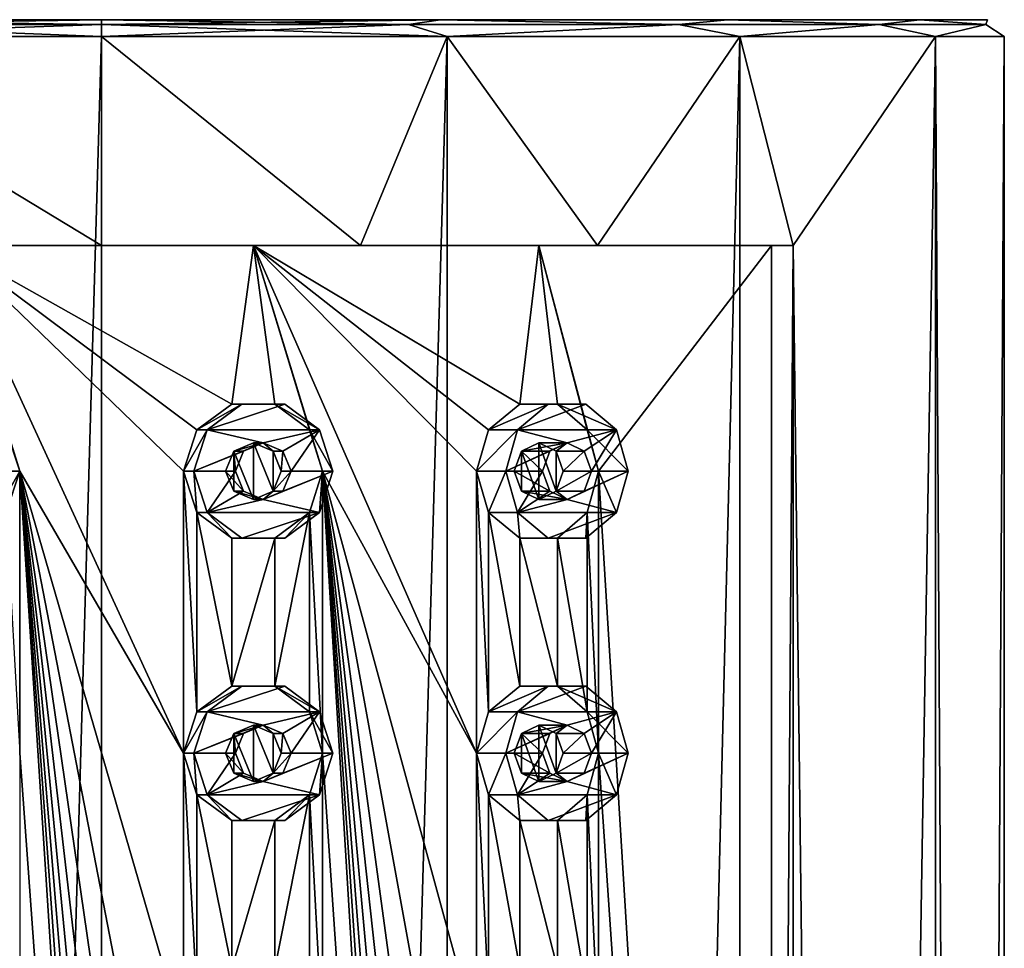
# Model space of a CAD drawing. Header units: millimetres. Extents: x -125 to 171, y -35 to 1363.
# Tile 254 of 256: x 47 to 64, y 917 to 933. Entities that reach past the tile are written whole.
import ezdxf

# ---------------------------------------------------------------- set-up
doc = ezdxf.new("R2010")
doc.units = ezdxf.units.MM
doc.header["$LTSCALE"] = 65.185185
for name, color, linetype in [('1787', 7, 'CONTINUOUS'), ('1788', 7, 'CONTINUOUS'), ('1789', 7, 'CONTINUOUS'), ('1790', 7, 'CONTINUOUS'), ('1793', 7, 'CONTINUOUS'), ('1794', 7, 'CONTINUOUS'), ('1801', 7, 'CONTINUOUS'), ('1803', 7, 'CONTINUOUS'), ('1805', 7, 'CONTINUOUS'), ('1806', 7, 'CONTINUOUS'), ('1807', 7, 'CONTINUOUS'), ('1808', 7, 'CONTINUOUS'), ('1809', 7, 'CONTINUOUS'), ('1810', 7, 'CONTINUOUS'), ('1811', 7, 'CONTINUOUS'), ('1812', 7, 'CONTINUOUS'), ('1813', 7, 'CONTINUOUS'), ('1814', 7, 'CONTINUOUS'), ('1825', 7, 'CONTINUOUS'), ('1826', 7, 'CONTINUOUS'), ('1827', 7, 'CONTINUOUS'), ('1828', 7, 'CONTINUOUS'), ('1829', 7, 'CONTINUOUS'), ('1830', 7, 'CONTINUOUS'), ('1831', 7, 'CONTINUOUS'), ('1832', 7, 'CONTINUOUS'), ('1833', 7, 'CONTINUOUS'), ('1834', 7, 'CONTINUOUS'), ('1997', 7, 'CONTINUOUS'), ('1998', 7, 'CONTINUOUS'), ('2181', 7, 'CONTINUOUS'), ('2182', 7, 'CONTINUOUS'), ('2191', 7, 'CONTINUOUS'), ('2192', 7, 'CONTINUOUS')]:
    doc.layers.add(name, color=color, linetype=linetype)

msp = doc.modelspace()

# ---------------------------------------------------------------- linework, layer by layer
at = {"layer": '1787', "linetype": 'CONTINUOUS'}
for points in [[(42.054, 933, 14.506), (48.06, 933, 15.7), (42.054, 933, -14.506), (42.054, 933, 14.506)], [(42.054, 933, -14.506), (48.06, 933, 15.7), (48.06, 933, -15.7), (42.054, 933, -14.506)], [(48.06, 933, -15.7), (48.06, 933, 15.7), (54.066, 933, 14.506), (48.06, 933, -15.7)], [(54.066, 933, -14.506), (48.06, 933, -15.7), (54.066, 933, 14.506), (54.066, 933, -14.506)], [(59.161, 933, -11.103), (54.066, 933, -14.506), (59.161, 933, 11.103), (59.161, 933, -11.103)], [(59.161, 933, 11.103), (54.066, 933, -14.506), (54.066, 933, 14.506), (59.161, 933, 11.103)], [(62.565, 933, -6.009), (59.161, 933, -11.103), (62.565, 933, 6.009), (62.565, 933, -6.009)], [(62.565, 933, 6.009), (59.161, 933, -11.103), (59.161, 933, 11.103), (62.565, 933, 6.009)], [(63.76, 933, 0), (62.565, 933, -6.009), (62.565, 933, 6.009), (63.76, 933, 0)]]:
    msp.add_3dface(points, dxfattribs=at)
at = {"layer": '1788', "linetype": 'CONTINUOUS'}
for points in [[(48.06, 721.3, -16), (41.937, 721.3, -14.782), (48.06, 932.7, -16), (48.06, 721.3, -16)], [(48.06, 932.7, -16), (41.937, 721.3, -14.782), (41.937, 932.7, -14.782), (48.06, 932.7, -16)], [(48.06, 932.7, 16), (41.937, 932.7, 14.782), (48.06, 929, 16), (48.06, 932.7, 16)], [(48.06, 929, 16), (41.937, 932.7, 14.782), (43.471, 929, 15.328), (48.06, 929, 16)]]:
    msp.add_3dface(points, dxfattribs=at)
at = {"layer": '1789', "linetype": 'CONTINUOUS'}
for points in [[(48.06, 721.3, -16), (48.06, 932.7, -16), (54.183, 932.7, -14.782), (48.06, 721.3, -16)], [(54.183, 721.3, -14.782), (48.06, 721.3, -16), (54.183, 932.7, -14.782), (54.183, 721.3, -14.782)], [(48.06, 932.7, 16), (48.06, 929, 16), (52.649, 929, 15.328), (48.06, 932.7, 16)], [(48.06, 932.7, 16), (52.649, 929, 15.328), (54.183, 932.7, 14.782), (48.06, 932.7, 16)], [(52.649, 929, 15.328), (56.852, 929, 13.368), (54.183, 932.7, 14.782), (52.649, 929, 15.328)], [(59.374, 721.3, -11.314), (54.183, 721.3, -14.782), (59.374, 932.7, -11.314), (59.374, 721.3, -11.314)], [(59.374, 932.7, -11.314), (54.183, 721.3, -14.782), (54.183, 932.7, -14.782), (59.374, 932.7, -11.314)], [(54.183, 932.7, 14.782), (56.852, 929, 13.368), (59.374, 932.7, 11.314), (54.183, 932.7, 14.782)], [(56.852, 929, 13.368), (60.317, 929, 10.285), (59.374, 932.7, 11.314), (56.852, 929, 13.368)], [(62.842, 721.3, -6.123), (59.374, 721.3, -11.314), (62.842, 932.7, -6.123), (62.842, 721.3, -6.123)], [(62.842, 932.7, -6.123), (59.374, 721.3, -11.314), (59.374, 932.7, -11.314), (62.842, 932.7, -6.123)], [(59.374, 932.7, 11.314), (60.317, 929, 10.285), (62.842, 932.7, 6.123), (59.374, 932.7, 11.314)], [(60.317, 929, 10.285), (62.842, 721.3, 6.123), (62.842, 932.7, 6.123), (60.317, 929, 10.285)], [(64.06, 721.3, 0), (62.842, 721.3, -6.123), (64.06, 932.7), (64.06, 721.3, 0)], [(64.06, 932.7), (62.842, 721.3, -6.123), (62.842, 932.7, -6.123), (64.06, 932.7)], [(62.842, 721.3, 6.123), (64.06, 721.3, 0), (62.842, 932.7, 6.123), (62.842, 721.3, 6.123)], [(62.842, 932.7, 6.123), (64.06, 721.3, 0), (64.06, 932.7), (62.842, 932.7, 6.123)], [(60.317, 875, 10.285), (62.842, 721.3, 6.123), (60.317, 929, 10.285), (60.317, 875, 10.285)]]:
    msp.add_3dface(points, dxfattribs=at)
at = {"layer": '1790', "linetype": 'CONTINUOUS'}
for points in [[(48.06, 929, 16), (43.471, 929, 15.328), (45.368, 929, 15.265), (48.06, 929, 16)], [(50.752, 929, 15.265), (48.06, 929, 16), (45.368, 929, 15.265), (50.752, 929, 15.265)], [(52.649, 929, 15.328), (48.06, 929, 16), (50.752, 929, 15.265), (52.649, 929, 15.328)], [(55.81, 929, 13.423), (52.649, 929, 15.328), (50.752, 929, 15.265), (55.81, 929, 13.423)], [(56.852, 929, 13.368), (52.649, 929, 15.328), (55.81, 929, 13.423), (56.852, 929, 13.368)], [(59.934, 929, 9.963), (56.852, 929, 13.368), (55.81, 929, 13.423), (59.934, 929, 9.963)], [(60.317, 929, 10.285), (56.852, 929, 13.368), (59.934, 929, 9.963), (60.317, 929, 10.285)]]:
    msp.add_3dface(points, dxfattribs=at)
at = {"layer": '1793', "linetype": 'CONTINUOUS'}
for points in [[(60.317, 875, 10.285), (60.317, 929, 10.285), (59.934, 875, 9.963), (60.317, 875, 10.285)], [(60.317, 929, 10.285), (59.934, 929, 9.963), (59.934, 875, 9.963), (60.317, 929, 10.285)]]:
    msp.add_3dface(points, dxfattribs=at)
at = {"layer": '1794', "linetype": 'CONTINUOUS'}
for points in [[(50.752, 929, 15.265), (45.368, 929, 15.265), (50.371, 926.189, 15.327), (50.752, 929, 15.265)], [(46.608, 925, 15.432), (45.368, 929, 15.265), (46.37, 925.735, 15.408), (46.608, 925, 15.432)], [(45.368, 929, 15.265), (46.608, 925, 15.432), (49.512, 920, 15.432), (45.368, 929, 15.265)], [(50.371, 926.189, 15.327), (45.368, 929, 15.265), (49.75, 925.735, 15.408), (50.371, 926.189, 15.327)], [(49.75, 925.735, 15.408), (45.368, 929, 15.265), (49.512, 925, 15.432), (49.75, 925.735, 15.408)], [(49.512, 925, 15.432), (45.368, 929, 15.265), (49.512, 920, 15.432), (49.512, 925, 15.432)], [(51.131, 926.189, 15.193), (50.752, 929, 15.265), (50.371, 926.189, 15.327), (51.131, 926.189, 15.193)], [(55.81, 929, 13.423), (50.752, 929, 15.265), (55.473, 926.189, 13.612), (55.81, 929, 13.423)], [(51.974, 925, 14.998), (50.752, 929, 15.265), (51.742, 925.735, 15.056), (51.974, 925, 14.998)], [(50.752, 929, 15.265), (51.974, 925, 14.998), (54.702, 920, 14.005), (50.752, 929, 15.265)], [(51.742, 925.735, 15.056), (50.752, 929, 15.265), (51.131, 926.189, 15.193), (51.742, 925.735, 15.056)], [(55.473, 926.189, 13.612), (50.752, 929, 15.265), (54.918, 925.735, 13.9), (55.473, 926.189, 13.612)], [(54.918, 925.735, 13.9), (50.752, 929, 15.265), (54.702, 925, 14.005), (54.918, 925.735, 13.9)], [(54.702, 925, 14.005), (50.752, 929, 15.265), (54.702, 920, 14.005), (54.702, 925, 14.005)], [(56.142, 926.189, 13.226), (55.81, 929, 13.423), (55.473, 926.189, 13.612), (56.142, 926.189, 13.226)], [(59.934, 929, 9.963), (55.81, 929, 13.423), (56.867, 925, 12.755), (59.934, 929, 9.963)], [(56.867, 925, 12.755), (55.81, 929, 13.423), (56.669, 925.735, 12.889), (56.867, 925, 12.755)], [(56.669, 925.735, 12.889), (55.81, 929, 13.423), (56.142, 926.189, 13.226), (56.669, 925.735, 12.889)], [(59.934, 875, 9.963), (59.934, 929, 9.963), (56.867, 925, 12.755), (59.934, 875, 9.963)], [(46.608, 925, 15.432), (46.37, 924.265, 15.408), (46.608, 920, 15.432), (46.608, 925, 15.432)], [(46.608, 925, 15.432), (46.608, 920, 15.432), (49.512, 880, 15.432), (46.608, 925, 15.432)], [(49.512, 920, 15.432), (46.608, 925, 15.432), (49.512, 915, 15.432), (49.512, 920, 15.432)], [(49.512, 915, 15.432), (46.608, 925, 15.432), (49.512, 910, 15.432), (49.512, 915, 15.432)], [(49.512, 910, 15.432), (46.608, 925, 15.432), (49.512, 905, 15.432), (49.512, 910, 15.432)], [(49.512, 905, 15.432), (46.608, 925, 15.432), (49.512, 900, 15.432), (49.512, 905, 15.432)], [(49.512, 900, 15.432), (46.608, 925, 15.432), (49.512, 895, 15.432), (49.512, 900, 15.432)], [(49.512, 895, 15.432), (46.608, 925, 15.432), (49.512, 890, 15.432), (49.512, 895, 15.432)], [(49.512, 890, 15.432), (46.608, 925, 15.432), (49.512, 885, 15.432), (49.512, 890, 15.432)], [(49.512, 885, 15.432), (46.608, 925, 15.432), (49.512, 880, 15.432), (49.512, 885, 15.432)], [(49.75, 924.265, 15.408), (49.512, 925, 15.432), (49.75, 920.735, 15.408), (49.75, 924.265, 15.408)], [(49.75, 920.735, 15.408), (49.512, 925, 15.432), (49.512, 920, 15.432), (49.75, 920.735, 15.408)], [(51.974, 925, 14.998), (51.742, 924.265, 15.056), (51.974, 920, 14.998), (51.974, 925, 14.998)], [(51.974, 925, 14.998), (51.974, 920, 14.998), (54.702, 880, 14.005), (51.974, 925, 14.998)], [(54.702, 920, 14.005), (51.974, 925, 14.998), (54.702, 915, 14.005), (54.702, 920, 14.005)], [(54.702, 915, 14.005), (51.974, 925, 14.998), (54.702, 910, 14.005), (54.702, 915, 14.005)], [(54.702, 910, 14.005), (51.974, 925, 14.998), (54.702, 905, 14.005), (54.702, 910, 14.005)], [(54.702, 905, 14.005), (51.974, 925, 14.998), (54.702, 900, 14.005), (54.702, 905, 14.005)], [(54.702, 900, 14.005), (51.974, 925, 14.998), (54.702, 895, 14.005), (54.702, 900, 14.005)], [(54.702, 895, 14.005), (51.974, 925, 14.998), (54.702, 890, 14.005), (54.702, 895, 14.005)], [(54.702, 890, 14.005), (51.974, 925, 14.998), (54.702, 885, 14.005), (54.702, 890, 14.005)], [(54.702, 885, 14.005), (51.974, 925, 14.998), (54.702, 880, 14.005), (54.702, 885, 14.005)], [(54.918, 924.265, 13.9), (54.702, 925, 14.005), (54.918, 920.735, 13.9), (54.918, 924.265, 13.9)], [(54.918, 920.735, 13.9), (54.702, 925, 14.005), (54.702, 920, 14.005), (54.918, 920.735, 13.9)], [(56.867, 925, 12.755), (56.669, 924.265, 12.889), (56.867, 920, 12.755), (56.867, 925, 12.755)], [(59.934, 875, 9.963), (56.867, 925, 12.755), (56.867, 920, 12.755), (59.934, 875, 9.963)], [(50.371, 923.811, 15.327), (49.75, 924.265, 15.408), (50.371, 921.189, 15.327), (50.371, 923.811, 15.327)], [(50.371, 921.189, 15.327), (49.75, 924.265, 15.408), (49.75, 920.735, 15.408), (50.371, 921.189, 15.327)], [(51.742, 924.265, 15.056), (51.131, 923.811, 15.193), (51.131, 921.189, 15.193), (51.742, 924.265, 15.056)], [(51.742, 920.735, 15.056), (51.742, 924.265, 15.056), (51.131, 921.189, 15.193), (51.742, 920.735, 15.056)], [(51.974, 920, 14.998), (51.742, 924.265, 15.056), (51.742, 920.735, 15.056), (51.974, 920, 14.998)], [(55.473, 923.811, 13.612), (54.918, 924.265, 13.9), (55.473, 921.189, 13.612), (55.473, 923.811, 13.612)], [(55.473, 921.189, 13.612), (54.918, 924.265, 13.9), (54.918, 920.735, 13.9), (55.473, 921.189, 13.612)], [(56.669, 924.265, 12.889), (56.142, 923.811, 13.226), (56.669, 920.735, 12.889), (56.669, 924.265, 12.889)], [(56.867, 920, 12.755), (56.669, 924.265, 12.889), (56.669, 920.735, 12.889), (56.867, 920, 12.755)], [(51.131, 923.811, 15.193), (50.371, 923.811, 15.327), (50.371, 921.189, 15.327), (51.131, 923.811, 15.193)], [(51.131, 921.189, 15.193), (51.131, 923.811, 15.193), (50.371, 921.189, 15.327), (51.131, 921.189, 15.193)], [(56.142, 923.811, 13.226), (55.473, 923.811, 13.612), (56.142, 921.189, 13.226), (56.142, 923.811, 13.226)], [(56.142, 921.189, 13.226), (55.473, 923.811, 13.612), (55.473, 921.189, 13.612), (56.142, 921.189, 13.226)], [(56.669, 920.735, 12.889), (56.142, 923.811, 13.226), (56.142, 921.189, 13.226), (56.669, 920.735, 12.889)], [(46.608, 920, 15.432), (46.608, 915, 15.432), (49.512, 880, 15.432), (46.608, 920, 15.432)], [(49.75, 919.265, 15.408), (49.512, 920, 15.432), (49.75, 915.735, 15.408), (49.75, 919.265, 15.408)], [(49.75, 915.735, 15.408), (49.512, 920, 15.432), (49.512, 915, 15.432), (49.75, 915.735, 15.408)], [(51.974, 920, 14.998), (51.742, 919.265, 15.056), (51.974, 915, 14.998), (51.974, 920, 14.998)], [(51.974, 920, 14.998), (51.974, 915, 14.998), (54.702, 880, 14.005), (51.974, 920, 14.998)], [(54.918, 919.265, 13.9), (54.702, 920, 14.005), (54.918, 915.735, 13.9), (54.918, 919.265, 13.9)], [(54.918, 915.735, 13.9), (54.702, 920, 14.005), (54.702, 915, 14.005), (54.918, 915.735, 13.9)], [(56.867, 920, 12.755), (56.669, 919.265, 12.889), (56.867, 915, 12.755), (56.867, 920, 12.755)], [(59.934, 875, 9.963), (56.867, 920, 12.755), (56.867, 915, 12.755), (59.934, 875, 9.963)], [(50.371, 918.811, 15.327), (49.75, 919.265, 15.408), (50.371, 916.189, 15.327), (50.371, 918.811, 15.327)], [(50.371, 916.189, 15.327), (49.75, 919.265, 15.408), (49.75, 915.735, 15.408), (50.371, 916.189, 15.327)], [(51.742, 919.265, 15.056), (51.131, 918.811, 15.193), (51.131, 916.189, 15.193), (51.742, 919.265, 15.056)], [(51.742, 915.735, 15.056), (51.742, 919.265, 15.056), (51.131, 916.189, 15.193), (51.742, 915.735, 15.056)], [(51.974, 915, 14.998), (51.742, 919.265, 15.056), (51.742, 915.735, 15.056), (51.974, 915, 14.998)], [(55.473, 918.811, 13.612), (54.918, 919.265, 13.9), (55.473, 916.189, 13.612), (55.473, 918.811, 13.612)], [(55.473, 916.189, 13.612), (54.918, 919.265, 13.9), (54.918, 915.735, 13.9), (55.473, 916.189, 13.612)], [(56.669, 919.265, 12.889), (56.142, 918.811, 13.226), (56.669, 915.735, 12.889), (56.669, 919.265, 12.889)], [(56.867, 915, 12.755), (56.669, 919.265, 12.889), (56.669, 915.735, 12.889), (56.867, 915, 12.755)], [(51.131, 918.811, 15.193), (50.371, 918.811, 15.327), (50.371, 916.189, 15.327), (51.131, 918.811, 15.193)], [(51.131, 916.189, 15.193), (51.131, 918.811, 15.193), (50.371, 916.189, 15.327), (51.131, 916.189, 15.193)], [(56.142, 918.811, 13.226), (55.473, 918.811, 13.612), (56.142, 916.189, 13.226), (56.142, 918.811, 13.226)], [(56.142, 916.189, 13.226), (55.473, 918.811, 13.612), (55.473, 916.189, 13.612), (56.142, 916.189, 13.226)], [(56.669, 915.735, 12.889), (56.142, 918.811, 13.226), (56.142, 916.189, 13.226), (56.669, 915.735, 12.889)]]:
    msp.add_3dface(points, dxfattribs=at)
at = {"layer": '1801', "linetype": 'CONTINUOUS'}
msp.add_3dface([(46.608, 925, 15.432), (46.37, 925.735, 15.408), (46.426, 925, 16.466), (46.608, 925, 15.432)], dxfattribs=at)
at = {"layer": '1803', "linetype": 'CONTINUOUS'}
for points in [[(46.37, 924.265, 15.408), (46.608, 925, 15.432), (46.191, 924.265, 16.425), (46.37, 924.265, 15.408)], [(46.608, 925, 15.432), (46.426, 925, 16.466), (46.191, 924.265, 16.425), (46.608, 925, 15.432)]]:
    msp.add_3dface(points, dxfattribs=at)
at = {"layer": '1805', "linetype": 'CONTINUOUS'}
for points in [[(50.545, 926.189, 16.316), (49.929, 925.735, 16.425), (51.306, 926.189, 16.182), (50.545, 926.189, 16.316)], [(51.306, 926.189, 16.182), (49.929, 925.735, 16.425), (51.921, 925.735, 16.074), (51.306, 926.189, 16.182)], [(49.929, 925.735, 16.425), (49.694, 925, 16.466), (50.925, 925.5, 16.249), (49.929, 925.735, 16.425)], [(51.921, 925.735, 16.074), (49.929, 925.735, 16.425), (50.925, 925.5, 16.249), (51.921, 925.735, 16.074)], [(51.273, 925.354, 16.188), (51.921, 925.735, 16.074), (50.925, 925.5, 16.249), (51.273, 925.354, 16.188)], [(51.418, 925, 16.163), (51.921, 925.735, 16.074), (51.273, 925.354, 16.188), (51.418, 925, 16.163)], [(52.156, 925, 16.032), (51.921, 925.735, 16.074), (51.418, 925, 16.163), (52.156, 925, 16.032)], [(50.925, 925.5, 16.249), (49.694, 925, 16.466), (50.577, 925.354, 16.311), (50.925, 925.5, 16.249)], [(50.577, 925.354, 16.311), (49.694, 925, 16.466), (50.433, 925, 16.336), (50.577, 925.354, 16.311)], [(49.694, 925, 16.466), (49.929, 924.265, 16.425), (50.433, 925, 16.336), (49.694, 925, 16.466)], [(50.433, 925, 16.336), (49.929, 924.265, 16.425), (50.577, 924.646, 16.311), (50.433, 925, 16.336)], [(51.921, 924.265, 16.074), (52.156, 925, 16.032), (50.925, 924.5, 16.249), (51.921, 924.265, 16.074)], [(50.925, 924.5, 16.249), (52.156, 925, 16.032), (51.273, 924.646, 16.188), (50.925, 924.5, 16.249)], [(52.156, 925, 16.032), (51.418, 925, 16.163), (51.273, 924.646, 16.188), (52.156, 925, 16.032)], [(50.577, 924.646, 16.311), (49.929, 924.265, 16.425), (50.925, 924.5, 16.249), (50.577, 924.646, 16.311)], [(49.929, 924.265, 16.425), (51.921, 924.265, 16.074), (50.925, 924.5, 16.249), (49.929, 924.265, 16.425)], [(50.545, 923.811, 16.316), (51.921, 924.265, 16.074), (49.929, 924.265, 16.425), (50.545, 923.811, 16.316)], [(51.306, 923.811, 16.182), (51.921, 924.265, 16.074), (50.545, 923.811, 16.316), (51.306, 923.811, 16.182)]]:
    msp.add_3dface(points, dxfattribs=at)
at = {"layer": '1806', "linetype": 'CONTINUOUS'}
for points in [[(50.371, 926.189, 15.327), (49.75, 925.735, 15.408), (50.545, 926.189, 16.316), (50.371, 926.189, 15.327)], [(49.75, 925.735, 15.408), (49.929, 925.735, 16.425), (50.545, 926.189, 16.316), (49.75, 925.735, 15.408)], [(51.131, 926.189, 15.193), (50.371, 926.189, 15.327), (51.306, 926.189, 16.182), (51.131, 926.189, 15.193)], [(50.371, 926.189, 15.327), (50.545, 926.189, 16.316), (51.306, 926.189, 16.182), (50.371, 926.189, 15.327)], [(51.742, 925.735, 15.056), (51.131, 926.189, 15.193), (51.921, 925.735, 16.074), (51.742, 925.735, 15.056)], [(51.131, 926.189, 15.193), (51.306, 926.189, 16.182), (51.921, 925.735, 16.074), (51.131, 926.189, 15.193)], [(49.75, 925.735, 15.408), (49.512, 925, 15.432), (49.929, 925.735, 16.425), (49.75, 925.735, 15.408)], [(49.512, 925, 15.432), (49.694, 925, 16.466), (49.929, 925.735, 16.425), (49.512, 925, 15.432)], [(51.974, 925, 14.998), (51.742, 925.735, 15.056), (52.156, 925, 16.032), (51.974, 925, 14.998)], [(52.156, 925, 16.032), (51.742, 925.735, 15.056), (51.921, 925.735, 16.074), (52.156, 925, 16.032)]]:
    msp.add_3dface(points, dxfattribs=at)
at = {"layer": '1807', "linetype": 'CONTINUOUS'}
for points in [[(50.925, 925.5, 16.249), (50.577, 925.354, 16.311), (50.403, 925.354, 15.322), (50.925, 925.5, 16.249)], [(50.752, 925.5, 15.265), (50.925, 925.5, 16.249), (50.403, 925.354, 15.322), (50.752, 925.5, 15.265)], [(51.099, 925.354, 15.199), (50.925, 925.5, 16.249), (50.752, 925.5, 15.265), (51.099, 925.354, 15.199)], [(51.273, 925.354, 16.188), (50.925, 925.5, 16.249), (51.099, 925.354, 15.199), (51.273, 925.354, 16.188)], [(50.433, 925, 16.336), (50.258, 925, 15.343), (50.403, 925.354, 15.322), (50.433, 925, 16.336)], [(50.577, 925.354, 16.311), (50.433, 925, 16.336), (50.403, 925.354, 15.322), (50.577, 925.354, 16.311)], [(51.243, 925, 15.17), (51.273, 925.354, 16.188), (51.099, 925.354, 15.199), (51.243, 925, 15.17)], [(51.418, 925, 16.163), (51.273, 925.354, 16.188), (51.243, 925, 15.17), (51.418, 925, 16.163)]]:
    msp.add_3dface(points, dxfattribs=at)
at = {"layer": '1808', "linetype": 'CONTINUOUS'}
for points in [[(49.512, 925, 15.432), (49.75, 924.265, 15.408), (49.694, 925, 16.466), (49.512, 925, 15.432)], [(49.75, 924.265, 15.408), (49.929, 924.265, 16.425), (49.694, 925, 16.466), (49.75, 924.265, 15.408)], [(51.742, 924.265, 15.056), (51.974, 925, 14.998), (51.921, 924.265, 16.074), (51.742, 924.265, 15.056)], [(51.974, 925, 14.998), (52.156, 925, 16.032), (51.921, 924.265, 16.074), (51.974, 925, 14.998)], [(49.75, 924.265, 15.408), (50.371, 923.811, 15.327), (49.929, 924.265, 16.425), (49.75, 924.265, 15.408)], [(50.371, 923.811, 15.327), (50.545, 923.811, 16.316), (49.929, 924.265, 16.425), (50.371, 923.811, 15.327)], [(51.131, 923.811, 15.193), (51.742, 924.265, 15.056), (51.306, 923.811, 16.182), (51.131, 923.811, 15.193)], [(51.742, 924.265, 15.056), (51.921, 924.265, 16.074), (51.306, 923.811, 16.182), (51.742, 924.265, 15.056)], [(50.371, 923.811, 15.327), (51.131, 923.811, 15.193), (50.545, 923.811, 16.316), (50.371, 923.811, 15.327)], [(51.131, 923.811, 15.193), (51.306, 923.811, 16.182), (50.545, 923.811, 16.316), (51.131, 923.811, 15.193)]]:
    msp.add_3dface(points, dxfattribs=at)
at = {"layer": '1809', "linetype": 'CONTINUOUS'}
for points in [[(50.433, 925, 16.336), (50.577, 924.646, 16.311), (50.258, 925, 15.343), (50.433, 925, 16.336)], [(50.258, 925, 15.343), (50.577, 924.646, 16.311), (50.403, 924.646, 15.322), (50.258, 925, 15.343)], [(51.273, 924.646, 16.188), (51.418, 925, 16.163), (51.099, 924.646, 15.199), (51.273, 924.646, 16.188)], [(51.418, 925, 16.163), (51.243, 925, 15.17), (51.099, 924.646, 15.199), (51.418, 925, 16.163)], [(50.577, 924.646, 16.311), (50.925, 924.5, 16.249), (50.403, 924.646, 15.322), (50.577, 924.646, 16.311)], [(50.403, 924.646, 15.322), (50.925, 924.5, 16.249), (50.752, 924.5, 15.265), (50.403, 924.646, 15.322)], [(50.752, 924.5, 15.265), (50.925, 924.5, 16.249), (51.099, 924.646, 15.199), (50.752, 924.5, 15.265)], [(50.925, 924.5, 16.249), (51.273, 924.646, 16.188), (51.099, 924.646, 15.199), (50.925, 924.5, 16.249)]]:
    msp.add_3dface(points, dxfattribs=at)
at = {"layer": '1810', "linetype": 'CONTINUOUS'}
for points in [[(55.975, 926.189, 14.483), (55.434, 925.735, 14.795), (56.645, 926.189, 14.096), (55.975, 926.189, 14.483)], [(56.645, 926.189, 14.096), (55.434, 925.735, 14.795), (57.186, 925.735, 13.784), (56.645, 926.189, 14.096)], [(55.434, 925.735, 14.795), (55.227, 925, 14.914), (56.31, 925.5, 14.289), (55.434, 925.735, 14.795)], [(57.186, 925.735, 13.784), (55.434, 925.735, 14.795), (56.31, 925.5, 14.289), (57.186, 925.735, 13.784)], [(56.616, 925.354, 14.113), (57.186, 925.735, 13.784), (56.31, 925.5, 14.289), (56.616, 925.354, 14.113)], [(56.743, 925, 14.039), (57.186, 925.735, 13.784), (56.616, 925.354, 14.113), (56.743, 925, 14.039)], [(57.393, 925, 13.664), (57.186, 925.735, 13.784), (56.743, 925, 14.039), (57.393, 925, 13.664)], [(56.31, 925.5, 14.289), (55.227, 925, 14.914), (56.004, 925.354, 14.466), (56.31, 925.5, 14.289)], [(56.004, 925.354, 14.466), (55.227, 925, 14.914), (55.877, 925, 14.539), (56.004, 925.354, 14.466)], [(55.227, 925, 14.914), (55.434, 924.265, 14.795), (55.877, 925, 14.539), (55.227, 925, 14.914)], [(55.877, 925, 14.539), (55.434, 924.265, 14.795), (56.004, 924.646, 14.466), (55.877, 925, 14.539)], [(57.186, 924.265, 13.784), (57.393, 925, 13.664), (56.31, 924.5, 14.289), (57.186, 924.265, 13.784)], [(56.31, 924.5, 14.289), (57.393, 925, 13.664), (56.616, 924.646, 14.113), (56.31, 924.5, 14.289)], [(57.393, 925, 13.664), (56.743, 925, 14.039), (56.616, 924.646, 14.113), (57.393, 925, 13.664)], [(56.004, 924.646, 14.466), (55.434, 924.265, 14.795), (56.31, 924.5, 14.289), (56.004, 924.646, 14.466)], [(55.434, 924.265, 14.795), (57.186, 924.265, 13.784), (56.31, 924.5, 14.289), (55.434, 924.265, 14.795)], [(55.975, 923.811, 14.483), (57.186, 924.265, 13.784), (55.434, 924.265, 14.795), (55.975, 923.811, 14.483)], [(56.645, 923.811, 14.096), (57.186, 924.265, 13.784), (55.975, 923.811, 14.483), (56.645, 923.811, 14.096)]]:
    msp.add_3dface(points, dxfattribs=at)
at = {"layer": '1811', "linetype": 'CONTINUOUS'}
for points in [[(55.473, 926.189, 13.612), (54.918, 925.735, 13.9), (55.975, 926.189, 14.483), (55.473, 926.189, 13.612)], [(54.918, 925.735, 13.9), (55.434, 925.735, 14.795), (55.975, 926.189, 14.483), (54.918, 925.735, 13.9)], [(56.142, 926.189, 13.226), (55.473, 926.189, 13.612), (56.645, 926.189, 14.096), (56.142, 926.189, 13.226)], [(55.473, 926.189, 13.612), (55.975, 926.189, 14.483), (56.645, 926.189, 14.096), (55.473, 926.189, 13.612)], [(56.669, 925.735, 12.889), (56.142, 926.189, 13.226), (57.186, 925.735, 13.784), (56.669, 925.735, 12.889)], [(56.142, 926.189, 13.226), (56.645, 926.189, 14.096), (57.186, 925.735, 13.784), (56.142, 926.189, 13.226)], [(54.918, 925.735, 13.9), (54.702, 925, 14.005), (55.434, 925.735, 14.795), (54.918, 925.735, 13.9)], [(54.702, 925, 14.005), (55.227, 925, 14.914), (55.434, 925.735, 14.795), (54.702, 925, 14.005)], [(56.867, 925, 12.755), (56.669, 925.735, 12.889), (57.393, 925, 13.664), (56.867, 925, 12.755)], [(57.393, 925, 13.664), (56.669, 925.735, 12.889), (57.186, 925.735, 13.784), (57.393, 925, 13.664)]]:
    msp.add_3dface(points, dxfattribs=at)
at = {"layer": '1812', "linetype": 'CONTINUOUS'}
for points in [[(56.31, 925.5, 14.289), (56.004, 925.354, 14.466), (55.502, 925.354, 13.597), (56.31, 925.5, 14.289)], [(55.81, 925.5, 13.423), (56.31, 925.5, 14.289), (55.502, 925.354, 13.597), (55.81, 925.5, 13.423)], [(56.114, 925.354, 13.243), (56.31, 925.5, 14.289), (55.81, 925.5, 13.423), (56.114, 925.354, 13.243)], [(56.616, 925.354, 14.113), (56.31, 925.5, 14.289), (56.114, 925.354, 13.243), (56.616, 925.354, 14.113)], [(55.877, 925, 14.539), (55.373, 925, 13.666), (55.502, 925.354, 13.597), (55.877, 925, 14.539)], [(56.004, 925.354, 14.466), (55.877, 925, 14.539), (55.502, 925.354, 13.597), (56.004, 925.354, 14.466)], [(56.239, 925, 13.166), (56.616, 925.354, 14.113), (56.114, 925.354, 13.243), (56.239, 925, 13.166)], [(56.743, 925, 14.039), (56.616, 925.354, 14.113), (56.239, 925, 13.166), (56.743, 925, 14.039)]]:
    msp.add_3dface(points, dxfattribs=at)
at = {"layer": '1813', "linetype": 'CONTINUOUS'}
for points in [[(54.702, 925, 14.005), (54.918, 924.265, 13.9), (55.227, 925, 14.914), (54.702, 925, 14.005)], [(54.918, 924.265, 13.9), (55.434, 924.265, 14.795), (55.227, 925, 14.914), (54.918, 924.265, 13.9)], [(56.669, 924.265, 12.889), (56.867, 925, 12.755), (57.186, 924.265, 13.784), (56.669, 924.265, 12.889)], [(56.867, 925, 12.755), (57.393, 925, 13.664), (57.186, 924.265, 13.784), (56.867, 925, 12.755)], [(54.918, 924.265, 13.9), (55.473, 923.811, 13.612), (55.434, 924.265, 14.795), (54.918, 924.265, 13.9)], [(55.473, 923.811, 13.612), (55.975, 923.811, 14.483), (55.434, 924.265, 14.795), (55.473, 923.811, 13.612)], [(56.142, 923.811, 13.226), (56.669, 924.265, 12.889), (56.645, 923.811, 14.096), (56.142, 923.811, 13.226)], [(56.669, 924.265, 12.889), (57.186, 924.265, 13.784), (56.645, 923.811, 14.096), (56.669, 924.265, 12.889)], [(55.473, 923.811, 13.612), (56.142, 923.811, 13.226), (55.975, 923.811, 14.483), (55.473, 923.811, 13.612)], [(56.142, 923.811, 13.226), (56.645, 923.811, 14.096), (55.975, 923.811, 14.483), (56.142, 923.811, 13.226)]]:
    msp.add_3dface(points, dxfattribs=at)
at = {"layer": '1814', "linetype": 'CONTINUOUS'}
for points in [[(55.877, 925, 14.539), (56.004, 924.646, 14.466), (55.373, 925, 13.666), (55.877, 925, 14.539)], [(55.373, 925, 13.666), (56.004, 924.646, 14.466), (55.502, 924.646, 13.597), (55.373, 925, 13.666)], [(56.616, 924.646, 14.113), (56.743, 925, 14.039), (56.114, 924.646, 13.243), (56.616, 924.646, 14.113)], [(56.743, 925, 14.039), (56.239, 925, 13.166), (56.114, 924.646, 13.243), (56.743, 925, 14.039)], [(56.004, 924.646, 14.466), (56.31, 924.5, 14.289), (55.502, 924.646, 13.597), (56.004, 924.646, 14.466)], [(55.502, 924.646, 13.597), (56.31, 924.5, 14.289), (55.81, 924.5, 13.423), (55.502, 924.646, 13.597)], [(55.81, 924.5, 13.423), (56.31, 924.5, 14.289), (56.114, 924.646, 13.243), (55.81, 924.5, 13.423)], [(56.31, 924.5, 14.289), (56.616, 924.646, 14.113), (56.114, 924.646, 13.243), (56.31, 924.5, 14.289)]]:
    msp.add_3dface(points, dxfattribs=at)
at = {"layer": '1825', "linetype": 'CONTINUOUS'}
for points in [[(50.545, 921.189, 16.316), (49.929, 920.735, 16.425), (51.306, 921.189, 16.182), (50.545, 921.189, 16.316)], [(51.306, 921.189, 16.182), (49.929, 920.735, 16.425), (51.921, 920.735, 16.074), (51.306, 921.189, 16.182)], [(49.929, 920.735, 16.425), (49.694, 920, 16.466), (50.925, 920.5, 16.249), (49.929, 920.735, 16.425)], [(51.921, 920.735, 16.074), (49.929, 920.735, 16.425), (50.925, 920.5, 16.249), (51.921, 920.735, 16.074)], [(51.273, 920.354, 16.188), (51.921, 920.735, 16.074), (50.925, 920.5, 16.249), (51.273, 920.354, 16.188)], [(51.418, 920, 16.163), (51.921, 920.735, 16.074), (51.273, 920.354, 16.188), (51.418, 920, 16.163)], [(52.156, 920, 16.032), (51.921, 920.735, 16.074), (51.418, 920, 16.163), (52.156, 920, 16.032)], [(50.925, 920.5, 16.249), (49.694, 920, 16.466), (50.577, 920.354, 16.311), (50.925, 920.5, 16.249)], [(50.577, 920.354, 16.311), (49.694, 920, 16.466), (50.433, 920, 16.336), (50.577, 920.354, 16.311)], [(49.694, 920, 16.466), (49.929, 919.265, 16.425), (50.433, 920, 16.336), (49.694, 920, 16.466)], [(50.433, 920, 16.336), (49.929, 919.265, 16.425), (50.577, 919.646, 16.311), (50.433, 920, 16.336)], [(51.921, 919.265, 16.074), (52.156, 920, 16.032), (50.925, 919.5, 16.249), (51.921, 919.265, 16.074)], [(50.925, 919.5, 16.249), (52.156, 920, 16.032), (51.273, 919.646, 16.188), (50.925, 919.5, 16.249)], [(52.156, 920, 16.032), (51.418, 920, 16.163), (51.273, 919.646, 16.188), (52.156, 920, 16.032)], [(50.577, 919.646, 16.311), (49.929, 919.265, 16.425), (50.925, 919.5, 16.249), (50.577, 919.646, 16.311)], [(49.929, 919.265, 16.425), (51.921, 919.265, 16.074), (50.925, 919.5, 16.249), (49.929, 919.265, 16.425)], [(50.545, 918.811, 16.316), (51.921, 919.265, 16.074), (49.929, 919.265, 16.425), (50.545, 918.811, 16.316)], [(51.306, 918.811, 16.182), (51.921, 919.265, 16.074), (50.545, 918.811, 16.316), (51.306, 918.811, 16.182)]]:
    msp.add_3dface(points, dxfattribs=at)
at = {"layer": '1826', "linetype": 'CONTINUOUS'}
for points in [[(50.371, 921.189, 15.327), (49.75, 920.735, 15.408), (50.545, 921.189, 16.316), (50.371, 921.189, 15.327)], [(49.75, 920.735, 15.408), (49.929, 920.735, 16.425), (50.545, 921.189, 16.316), (49.75, 920.735, 15.408)], [(51.131, 921.189, 15.193), (50.371, 921.189, 15.327), (51.306, 921.189, 16.182), (51.131, 921.189, 15.193)], [(50.371, 921.189, 15.327), (50.545, 921.189, 16.316), (51.306, 921.189, 16.182), (50.371, 921.189, 15.327)], [(51.742, 920.735, 15.056), (51.131, 921.189, 15.193), (51.921, 920.735, 16.074), (51.742, 920.735, 15.056)], [(51.131, 921.189, 15.193), (51.306, 921.189, 16.182), (51.921, 920.735, 16.074), (51.131, 921.189, 15.193)], [(49.75, 920.735, 15.408), (49.512, 920, 15.432), (49.929, 920.735, 16.425), (49.75, 920.735, 15.408)], [(49.512, 920, 15.432), (49.694, 920, 16.466), (49.929, 920.735, 16.425), (49.512, 920, 15.432)], [(51.974, 920, 14.998), (51.742, 920.735, 15.056), (52.156, 920, 16.032), (51.974, 920, 14.998)], [(52.156, 920, 16.032), (51.742, 920.735, 15.056), (51.921, 920.735, 16.074), (52.156, 920, 16.032)]]:
    msp.add_3dface(points, dxfattribs=at)
at = {"layer": '1827', "linetype": 'CONTINUOUS'}
for points in [[(50.925, 920.5, 16.249), (50.577, 920.354, 16.311), (50.403, 920.354, 15.322), (50.925, 920.5, 16.249)], [(50.752, 920.5, 15.265), (50.925, 920.5, 16.249), (50.403, 920.354, 15.322), (50.752, 920.5, 15.265)], [(51.099, 920.354, 15.199), (50.925, 920.5, 16.249), (50.752, 920.5, 15.265), (51.099, 920.354, 15.199)], [(51.273, 920.354, 16.188), (50.925, 920.5, 16.249), (51.099, 920.354, 15.199), (51.273, 920.354, 16.188)], [(50.403, 920.354, 15.322), (50.433, 920, 16.336), (50.258, 920, 15.343), (50.403, 920.354, 15.322)], [(50.577, 920.354, 16.311), (50.433, 920, 16.336), (50.403, 920.354, 15.322), (50.577, 920.354, 16.311)], [(51.243, 920, 15.17), (51.273, 920.354, 16.188), (51.099, 920.354, 15.199), (51.243, 920, 15.17)], [(51.418, 920, 16.163), (51.273, 920.354, 16.188), (51.243, 920, 15.17), (51.418, 920, 16.163)]]:
    msp.add_3dface(points, dxfattribs=at)
at = {"layer": '1828', "linetype": 'CONTINUOUS'}
for points in [[(49.512, 920, 15.432), (49.75, 919.265, 15.408), (49.694, 920, 16.466), (49.512, 920, 15.432)], [(49.75, 919.265, 15.408), (49.929, 919.265, 16.425), (49.694, 920, 16.466), (49.75, 919.265, 15.408)], [(51.742, 919.265, 15.056), (51.974, 920, 14.998), (51.921, 919.265, 16.074), (51.742, 919.265, 15.056)], [(51.974, 920, 14.998), (52.156, 920, 16.032), (51.921, 919.265, 16.074), (51.974, 920, 14.998)], [(49.75, 919.265, 15.408), (50.371, 918.811, 15.327), (49.929, 919.265, 16.425), (49.75, 919.265, 15.408)], [(50.371, 918.811, 15.327), (50.545, 918.811, 16.316), (49.929, 919.265, 16.425), (50.371, 918.811, 15.327)], [(51.131, 918.811, 15.193), (51.742, 919.265, 15.056), (51.306, 918.811, 16.182), (51.131, 918.811, 15.193)], [(51.742, 919.265, 15.056), (51.921, 919.265, 16.074), (51.306, 918.811, 16.182), (51.742, 919.265, 15.056)], [(50.371, 918.811, 15.327), (51.131, 918.811, 15.193), (50.545, 918.811, 16.316), (50.371, 918.811, 15.327)], [(51.131, 918.811, 15.193), (51.306, 918.811, 16.182), (50.545, 918.811, 16.316), (51.131, 918.811, 15.193)]]:
    msp.add_3dface(points, dxfattribs=at)
at = {"layer": '1829', "linetype": 'CONTINUOUS'}
for points in [[(50.433, 920, 16.336), (50.577, 919.646, 16.311), (50.258, 920, 15.343), (50.433, 920, 16.336)], [(50.258, 920, 15.343), (50.577, 919.646, 16.311), (50.403, 919.646, 15.322), (50.258, 920, 15.343)], [(51.273, 919.646, 16.188), (51.418, 920, 16.163), (51.099, 919.646, 15.199), (51.273, 919.646, 16.188)], [(51.418, 920, 16.163), (51.243, 920, 15.17), (51.099, 919.646, 15.199), (51.418, 920, 16.163)], [(50.577, 919.646, 16.311), (50.925, 919.5, 16.249), (50.403, 919.646, 15.322), (50.577, 919.646, 16.311)], [(50.403, 919.646, 15.322), (50.925, 919.5, 16.249), (50.752, 919.5, 15.265), (50.403, 919.646, 15.322)], [(50.752, 919.5, 15.265), (50.925, 919.5, 16.249), (51.099, 919.646, 15.199), (50.752, 919.5, 15.265)], [(50.925, 919.5, 16.249), (51.273, 919.646, 16.188), (51.099, 919.646, 15.199), (50.925, 919.5, 16.249)]]:
    msp.add_3dface(points, dxfattribs=at)
at = {"layer": '1830', "linetype": 'CONTINUOUS'}
for points in [[(55.975, 921.189, 14.483), (55.434, 920.735, 14.795), (56.645, 921.189, 14.096), (55.975, 921.189, 14.483)], [(56.645, 921.189, 14.096), (55.434, 920.735, 14.795), (57.186, 920.735, 13.784), (56.645, 921.189, 14.096)], [(55.434, 920.735, 14.795), (55.227, 920, 14.914), (56.31, 920.5, 14.289), (55.434, 920.735, 14.795)], [(57.186, 920.735, 13.784), (55.434, 920.735, 14.795), (56.31, 920.5, 14.289), (57.186, 920.735, 13.784)], [(56.616, 920.354, 14.113), (57.186, 920.735, 13.784), (56.31, 920.5, 14.289), (56.616, 920.354, 14.113)], [(56.743, 920, 14.039), (57.186, 920.735, 13.784), (56.616, 920.354, 14.113), (56.743, 920, 14.039)], [(57.393, 920, 13.664), (57.186, 920.735, 13.784), (56.743, 920, 14.039), (57.393, 920, 13.664)], [(56.31, 920.5, 14.289), (55.227, 920, 14.914), (56.004, 920.354, 14.466), (56.31, 920.5, 14.289)], [(56.004, 920.354, 14.466), (55.227, 920, 14.914), (55.877, 920, 14.539), (56.004, 920.354, 14.466)], [(55.227, 920, 14.914), (55.434, 919.265, 14.795), (55.877, 920, 14.539), (55.227, 920, 14.914)], [(55.877, 920, 14.539), (55.434, 919.265, 14.795), (56.004, 919.646, 14.466), (55.877, 920, 14.539)], [(57.186, 919.265, 13.784), (57.393, 920, 13.664), (56.31, 919.5, 14.289), (57.186, 919.265, 13.784)], [(56.31, 919.5, 14.289), (57.393, 920, 13.664), (56.616, 919.646, 14.113), (56.31, 919.5, 14.289)], [(57.393, 920, 13.664), (56.743, 920, 14.039), (56.616, 919.646, 14.113), (57.393, 920, 13.664)], [(56.004, 919.646, 14.466), (55.434, 919.265, 14.795), (56.31, 919.5, 14.289), (56.004, 919.646, 14.466)], [(55.434, 919.265, 14.795), (57.186, 919.265, 13.784), (56.31, 919.5, 14.289), (55.434, 919.265, 14.795)], [(55.975, 918.811, 14.483), (57.186, 919.265, 13.784), (55.434, 919.265, 14.795), (55.975, 918.811, 14.483)], [(56.645, 918.811, 14.096), (57.186, 919.265, 13.784), (55.975, 918.811, 14.483), (56.645, 918.811, 14.096)]]:
    msp.add_3dface(points, dxfattribs=at)
at = {"layer": '1831', "linetype": 'CONTINUOUS'}
for points in [[(55.473, 921.189, 13.612), (54.918, 920.735, 13.9), (55.975, 921.189, 14.483), (55.473, 921.189, 13.612)], [(54.918, 920.735, 13.9), (55.434, 920.735, 14.795), (55.975, 921.189, 14.483), (54.918, 920.735, 13.9)], [(56.142, 921.189, 13.226), (55.473, 921.189, 13.612), (56.645, 921.189, 14.096), (56.142, 921.189, 13.226)], [(55.473, 921.189, 13.612), (55.975, 921.189, 14.483), (56.645, 921.189, 14.096), (55.473, 921.189, 13.612)], [(56.669, 920.735, 12.889), (56.142, 921.189, 13.226), (57.186, 920.735, 13.784), (56.669, 920.735, 12.889)], [(56.142, 921.189, 13.226), (56.645, 921.189, 14.096), (57.186, 920.735, 13.784), (56.142, 921.189, 13.226)], [(54.918, 920.735, 13.9), (54.702, 920, 14.005), (55.434, 920.735, 14.795), (54.918, 920.735, 13.9)], [(54.702, 920, 14.005), (55.227, 920, 14.914), (55.434, 920.735, 14.795), (54.702, 920, 14.005)], [(56.867, 920, 12.755), (56.669, 920.735, 12.889), (57.393, 920, 13.664), (56.867, 920, 12.755)], [(57.393, 920, 13.664), (56.669, 920.735, 12.889), (57.186, 920.735, 13.784), (57.393, 920, 13.664)]]:
    msp.add_3dface(points, dxfattribs=at)
at = {"layer": '1832', "linetype": 'CONTINUOUS'}
for points in [[(56.31, 920.5, 14.289), (56.004, 920.354, 14.466), (55.502, 920.354, 13.597), (56.31, 920.5, 14.289)], [(55.81, 920.5, 13.423), (56.31, 920.5, 14.289), (55.502, 920.354, 13.597), (55.81, 920.5, 13.423)], [(56.114, 920.354, 13.243), (56.31, 920.5, 14.289), (55.81, 920.5, 13.423), (56.114, 920.354, 13.243)], [(56.616, 920.354, 14.113), (56.31, 920.5, 14.289), (56.114, 920.354, 13.243), (56.616, 920.354, 14.113)], [(55.502, 920.354, 13.597), (55.877, 920, 14.539), (55.373, 920, 13.666), (55.502, 920.354, 13.597)], [(56.004, 920.354, 14.466), (55.877, 920, 14.539), (55.502, 920.354, 13.597), (56.004, 920.354, 14.466)], [(56.239, 920, 13.166), (56.616, 920.354, 14.113), (56.114, 920.354, 13.243), (56.239, 920, 13.166)], [(56.743, 920, 14.039), (56.616, 920.354, 14.113), (56.239, 920, 13.166), (56.743, 920, 14.039)]]:
    msp.add_3dface(points, dxfattribs=at)
at = {"layer": '1833', "linetype": 'CONTINUOUS'}
for points in [[(54.702, 920, 14.005), (54.918, 919.265, 13.9), (55.227, 920, 14.914), (54.702, 920, 14.005)], [(54.918, 919.265, 13.9), (55.434, 919.265, 14.795), (55.227, 920, 14.914), (54.918, 919.265, 13.9)], [(56.669, 919.265, 12.889), (56.867, 920, 12.755), (57.186, 919.265, 13.784), (56.669, 919.265, 12.889)], [(56.867, 920, 12.755), (57.393, 920, 13.664), (57.186, 919.265, 13.784), (56.867, 920, 12.755)], [(54.918, 919.265, 13.9), (55.473, 918.811, 13.612), (55.434, 919.265, 14.795), (54.918, 919.265, 13.9)], [(55.473, 918.811, 13.612), (55.975, 918.811, 14.483), (55.434, 919.265, 14.795), (55.473, 918.811, 13.612)], [(56.142, 918.811, 13.226), (56.669, 919.265, 12.889), (56.645, 918.811, 14.096), (56.142, 918.811, 13.226)], [(56.669, 919.265, 12.889), (57.186, 919.265, 13.784), (56.645, 918.811, 14.096), (56.669, 919.265, 12.889)], [(55.473, 918.811, 13.612), (56.142, 918.811, 13.226), (55.975, 918.811, 14.483), (55.473, 918.811, 13.612)], [(56.142, 918.811, 13.226), (56.645, 918.811, 14.096), (55.975, 918.811, 14.483), (56.142, 918.811, 13.226)]]:
    msp.add_3dface(points, dxfattribs=at)
at = {"layer": '1834', "linetype": 'CONTINUOUS'}
for points in [[(55.877, 920, 14.539), (56.004, 919.646, 14.466), (55.373, 920, 13.666), (55.877, 920, 14.539)], [(55.373, 920, 13.666), (56.004, 919.646, 14.466), (55.502, 919.646, 13.597), (55.373, 920, 13.666)], [(56.616, 919.646, 14.113), (56.743, 920, 14.039), (56.114, 919.646, 13.243), (56.616, 919.646, 14.113)], [(56.743, 920, 14.039), (56.239, 920, 13.166), (56.114, 919.646, 13.243), (56.743, 920, 14.039)], [(56.004, 919.646, 14.466), (56.31, 919.5, 14.289), (55.502, 919.646, 13.597), (56.004, 919.646, 14.466)], [(55.502, 919.646, 13.597), (56.31, 919.5, 14.289), (55.81, 919.5, 13.423), (55.502, 919.646, 13.597)], [(55.81, 919.5, 13.423), (56.31, 919.5, 14.289), (56.114, 919.646, 13.243), (55.81, 919.5, 13.423)], [(56.31, 919.5, 14.289), (56.616, 919.646, 14.113), (56.114, 919.646, 13.243), (56.31, 919.5, 14.289)]]:
    msp.add_3dface(points, dxfattribs=at)
at = {"layer": '1997', "linetype": 'CONTINUOUS'}
for points in [[(48.06, 933, 15.7), (42.054, 933, 14.506), (48.06, 932.912, 15.912), (48.06, 933, 15.7)], [(48.06, 932.912, 15.912), (42.054, 933, 14.506), (42.618, 932.912, 14.953), (48.06, 932.912, 15.912)], [(42.054, 933, -14.506), (48.06, 933, -15.7), (42.618, 932.912, -14.953), (42.054, 933, -14.506)], [(42.618, 932.912, -14.953), (48.06, 933, -15.7), (48.06, 932.912, -15.912), (42.618, 932.912, -14.953)], [(48.06, 932.7, -16), (41.937, 932.7, -14.782), (48.06, 932.912, -15.912), (48.06, 932.7, -16)], [(41.937, 932.7, -14.782), (42.618, 932.912, -14.953), (48.06, 932.912, -15.912), (41.937, 932.7, -14.782)], [(41.937, 932.7, 14.782), (48.06, 932.7, 16), (42.618, 932.912, 14.953), (41.937, 932.7, 14.782)], [(48.06, 932.7, 16), (48.06, 932.912, 15.912), (42.618, 932.912, 14.953), (48.06, 932.7, 16)]]:
    msp.add_3dface(points, dxfattribs=at)
at = {"layer": '1998', "linetype": 'CONTINUOUS'}
for points in [[(54.066, 933, 14.506), (48.06, 933, 15.7), (53.502, 932.912, 14.953), (54.066, 933, 14.506)], [(48.06, 933, 15.7), (48.06, 932.912, 15.912), (53.502, 932.912, 14.953), (48.06, 933, 15.7)], [(48.06, 933, -15.7), (54.066, 933, -14.506), (48.06, 932.912, -15.912), (48.06, 933, -15.7)], [(48.06, 932.912, -15.912), (54.066, 933, -14.506), (53.502, 932.912, -14.953), (48.06, 932.912, -15.912)], [(53.502, 932.912, -14.953), (54.066, 933, -14.506), (58.288, 932.912, -12.189), (53.502, 932.912, -14.953)], [(58.288, 932.912, 12.189), (54.066, 933, 14.506), (53.502, 932.912, 14.953), (58.288, 932.912, 12.189)], [(54.066, 933, -14.506), (59.161, 933, -11.103), (58.288, 932.912, -12.189), (54.066, 933, -14.506)], [(59.161, 933, 11.103), (54.066, 933, 14.506), (58.288, 932.912, 12.189), (59.161, 933, 11.103)], [(58.288, 932.912, -12.189), (59.161, 933, -11.103), (61.84, 932.912, -7.956), (58.288, 932.912, -12.189)], [(61.84, 932.912, 7.956), (59.161, 933, 11.103), (58.288, 932.912, 12.189), (61.84, 932.912, 7.956)], [(59.161, 933, -11.103), (62.565, 933, -6.009), (61.84, 932.912, -7.956), (59.161, 933, -11.103)], [(62.565, 933, 6.009), (59.161, 933, 11.103), (61.84, 932.912, 7.956), (62.565, 933, 6.009)], [(61.84, 932.912, -7.956), (62.565, 933, -6.009), (63.73, 932.912, -2.763), (61.84, 932.912, -7.956)], [(63.73, 932.912, 2.763), (62.565, 933, 6.009), (61.84, 932.912, 7.956), (63.73, 932.912, 2.763)], [(62.565, 933, -6.009), (63.76, 933, 0), (63.73, 932.912, -2.763), (62.565, 933, -6.009)], [(63.76, 933, 0), (62.565, 933, 6.009), (63.73, 932.912, 2.763), (63.76, 933, 0)], [(63.73, 932.912, -2.763), (63.76, 933, 0), (63.73, 932.912, 2.763), (63.73, 932.912, -2.763)], [(54.183, 932.7, -14.782), (48.06, 932.7, -16), (53.502, 932.912, -14.953), (54.183, 932.7, -14.782)], [(48.06, 932.7, -16), (48.06, 932.912, -15.912), (53.502, 932.912, -14.953), (48.06, 932.7, -16)], [(48.06, 932.7, 16), (54.183, 932.7, 14.782), (48.06, 932.912, 15.912), (48.06, 932.7, 16)], [(48.06, 932.912, 15.912), (54.183, 932.7, 14.782), (53.502, 932.912, 14.953), (48.06, 932.912, 15.912)], [(54.183, 932.7, 14.782), (58.288, 932.912, 12.189), (53.502, 932.912, 14.953), (54.183, 932.7, 14.782)], [(54.183, 932.7, -14.782), (53.502, 932.912, -14.953), (58.288, 932.912, -12.189), (54.183, 932.7, -14.782)], [(54.183, 932.7, 14.782), (59.374, 932.7, 11.314), (58.288, 932.912, 12.189), (54.183, 932.7, 14.782)], [(59.374, 932.7, -11.314), (54.183, 932.7, -14.782), (58.288, 932.912, -12.189), (59.374, 932.7, -11.314)], [(59.374, 932.7, 11.314), (61.84, 932.912, 7.956), (58.288, 932.912, 12.189), (59.374, 932.7, 11.314)], [(59.374, 932.7, -11.314), (58.288, 932.912, -12.189), (61.84, 932.912, -7.956), (59.374, 932.7, -11.314)], [(59.374, 932.7, 11.314), (62.842, 932.7, 6.123), (61.84, 932.912, 7.956), (59.374, 932.7, 11.314)], [(62.842, 932.7, -6.123), (59.374, 932.7, -11.314), (61.84, 932.912, -7.956), (62.842, 932.7, -6.123)], [(62.842, 932.7, 6.123), (63.73, 932.912, 2.763), (61.84, 932.912, 7.956), (62.842, 932.7, 6.123)], [(62.842, 932.7, -6.123), (61.84, 932.912, -7.956), (63.73, 932.912, -2.763), (62.842, 932.7, -6.123)], [(62.842, 932.7, 6.123), (64.06, 932.7), (63.73, 932.912, 2.763), (62.842, 932.7, 6.123)], [(64.06, 932.7), (62.842, 932.7, -6.123), (63.73, 932.912, -2.763), (64.06, 932.7)], [(64.06, 932.7), (63.73, 932.912, -2.763), (63.73, 932.912, 2.763), (64.06, 932.7)]]:
    msp.add_3dface(points, dxfattribs=at)
at = {"layer": '2181', "linetype": 'CONTINUOUS'}
for points in [[(50.752, 920.5, 15.265), (50.403, 920.354, 15.322), (50.752, 919.5, 15.265), (50.752, 920.5, 15.265)], [(51.099, 920.354, 15.199), (50.752, 920.5, 15.265), (51.099, 919.646, 15.199), (51.099, 920.354, 15.199)], [(50.752, 920.5, 15.265), (50.752, 919.5, 15.265), (51.099, 919.646, 15.199), (50.752, 920.5, 15.265)], [(50.403, 920.354, 15.322), (50.258, 920, 15.343), (50.403, 919.646, 15.322), (50.403, 920.354, 15.322)], [(50.403, 920.354, 15.322), (50.403, 919.646, 15.322), (50.752, 919.5, 15.265), (50.403, 920.354, 15.322)], [(51.243, 920, 15.17), (51.099, 920.354, 15.199), (51.099, 919.646, 15.199), (51.243, 920, 15.17)]]:
    msp.add_3dface(points, dxfattribs=at)
at = {"layer": '2182', "linetype": 'CONTINUOUS'}
for points in [[(50.752, 925.5, 15.265), (50.403, 925.354, 15.322), (50.752, 924.5, 15.265), (50.752, 925.5, 15.265)], [(51.099, 925.354, 15.199), (50.752, 925.5, 15.265), (51.099, 924.646, 15.199), (51.099, 925.354, 15.199)], [(50.752, 925.5, 15.265), (50.752, 924.5, 15.265), (51.099, 924.646, 15.199), (50.752, 925.5, 15.265)], [(50.403, 925.354, 15.322), (50.258, 925, 15.343), (50.403, 924.646, 15.322), (50.403, 925.354, 15.322)], [(50.403, 925.354, 15.322), (50.403, 924.646, 15.322), (50.752, 924.5, 15.265), (50.403, 925.354, 15.322)], [(51.243, 925, 15.17), (51.099, 925.354, 15.199), (51.099, 924.646, 15.199), (51.243, 925, 15.17)]]:
    msp.add_3dface(points, dxfattribs=at)
at = {"layer": '2191', "linetype": 'CONTINUOUS'}
for points in [[(55.81, 920.5, 13.423), (55.502, 920.354, 13.597), (55.81, 919.5, 13.423), (55.81, 920.5, 13.423)], [(56.114, 920.354, 13.243), (55.81, 920.5, 13.423), (56.114, 919.646, 13.243), (56.114, 920.354, 13.243)], [(55.81, 920.5, 13.423), (55.81, 919.5, 13.423), (56.114, 919.646, 13.243), (55.81, 920.5, 13.423)], [(55.502, 920.354, 13.597), (55.373, 920, 13.666), (55.502, 919.646, 13.597), (55.502, 920.354, 13.597)], [(55.502, 920.354, 13.597), (55.502, 919.646, 13.597), (55.81, 919.5, 13.423), (55.502, 920.354, 13.597)], [(56.239, 920, 13.166), (56.114, 920.354, 13.243), (56.114, 919.646, 13.243), (56.239, 920, 13.166)]]:
    msp.add_3dface(points, dxfattribs=at)
at = {"layer": '2192', "linetype": 'CONTINUOUS'}
for points in [[(55.81, 925.5, 13.423), (55.502, 925.354, 13.597), (55.81, 924.5, 13.423), (55.81, 925.5, 13.423)], [(56.114, 925.354, 13.243), (55.81, 925.5, 13.423), (56.114, 924.646, 13.243), (56.114, 925.354, 13.243)], [(55.81, 925.5, 13.423), (55.81, 924.5, 13.423), (56.114, 924.646, 13.243), (55.81, 925.5, 13.423)], [(55.502, 925.354, 13.597), (55.373, 925, 13.666), (55.502, 924.646, 13.597), (55.502, 925.354, 13.597)], [(55.502, 925.354, 13.597), (55.502, 924.646, 13.597), (55.81, 924.5, 13.423), (55.502, 925.354, 13.597)], [(56.239, 925, 13.166), (56.114, 925.354, 13.243), (56.114, 924.646, 13.243), (56.239, 925, 13.166)]]:
    msp.add_3dface(points, dxfattribs=at)

doc.saveas('drawing.dxf')
